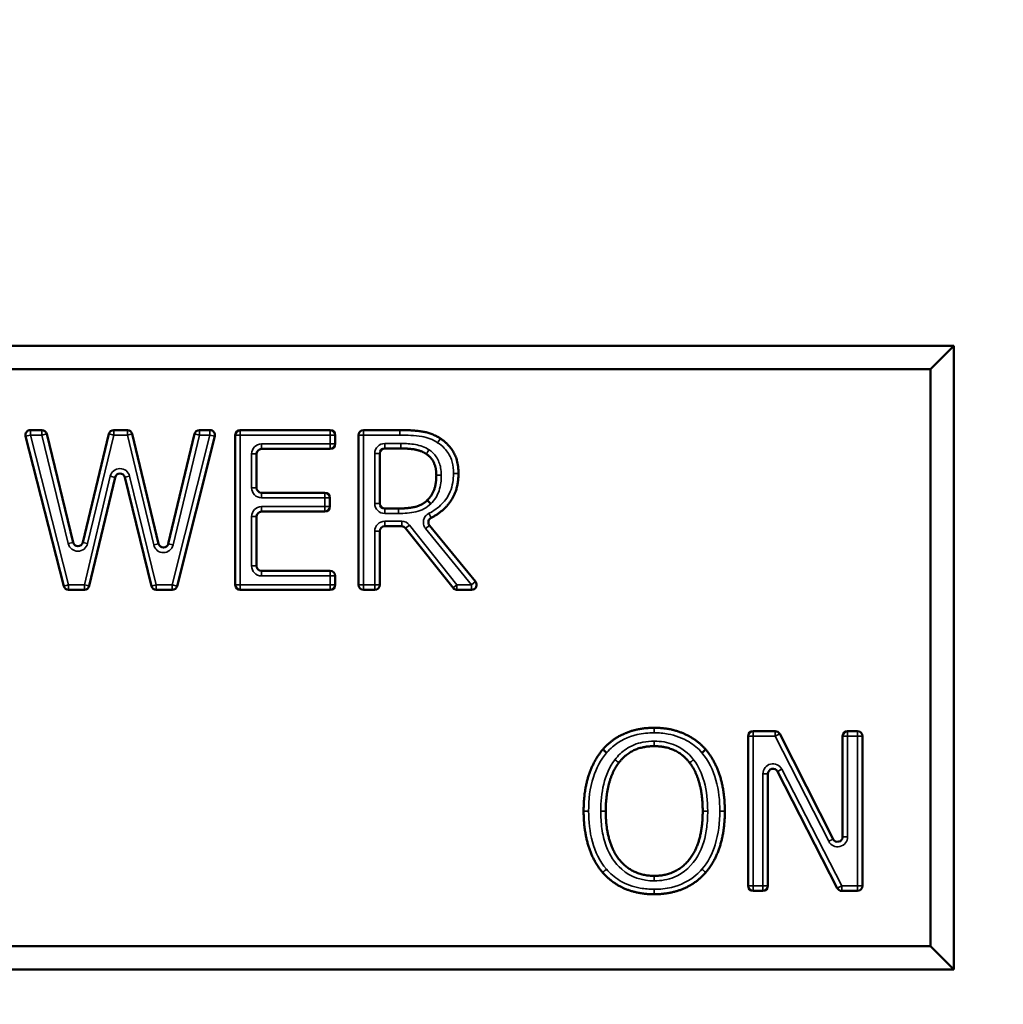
# Model space of a CAD drawing. Header units: inches. Extents: x 0 to 136, y 2 to 86.
# Tile 110 of 144: x 74.86 to 75.845, y 72.898 to 73.884. Entities that reach past the tile are written whole.
import ezdxf

# ---------------------------------------------------------------- set-up
doc = ezdxf.new("R2010")
doc.units = ezdxf.units.IN
doc.header["$LTSCALE"] = 4
doc.header["$MEASUREMENT"] = 0
for name, color, linetype, lineweight in [('Dimension (ANSI)', 7, 'Continuous', 25), ('Visible (ANSI)', 7, 'Continuous', 50), ('Visible Narrow (ANSI)', 7, 'Continuous', 35)]:
    doc.layers.add(name, color=color, linetype=linetype, lineweight=lineweight)
doc.styles.add('Dimension Text', font='tahoma.ttf')
doc.dimstyles.new('Dual Dimension', dxfattribs={"dimscale": 4, "dimtxt": 0.12, "dimasz": 0.098425, "dimexe": 0.125, "dimexo": 0.0625, "dimgap": 0.031496, "dimtad": 0, "dimtih": 1, "dimtoh": 1, "dimrnd": 1e-08, "dimzin": 4, "dimdsep": 46, "dimtxsty": 'Dimension Text', "dimcen": 0.09, "dimdle": 0.393701, "dimclrd": 256, "dimclre": 256, "dimclrt": 256, "dimadec": 0, "dimazin": 1, "dimtfac": 1, "dimtofl": 0, "dimtmove": 0, "dimatfit": 3, "dimfxl": 1, "dimtolj": 1, "dimtzin": 4, "dimlwd": -1, "dimlwe": -1, "dimarcsym": 0})

# ---------------------------------------------------------------- blocks, each defined once
blk = doc.blocks.new('*D16')
at = {"layer": 'Defpoints', "color": 0, "transparency": 16777216}
for p in [(79.1052, 82.16414), (79.1052, 77.2921), (68.63296, 53.27245)]:
    blk.add_point(p, dxfattribs=at)
at = {"layer": 'Dimension (ANSI)', "transparency": 16777216}
for p, q in [((68.63296, 53.52245), (68.63296, 82.66414)), ((79.1052, 77.5421), (79.1052, 82.66414)), ((69.02666, 82.16414), (71.6358, 82.16414)), ((78.7115, 82.16414), (76.10236, 82.16414))]:
    blk.add_line(p, q, dxfattribs=at)
for points in [[(69.02666, 82.22976), (69.02666, 82.09853), (68.63296, 82.16414)], [(78.7115, 82.22976), (78.7115, 82.09853), (79.1052, 82.16414)]]:
    blk.add_solid(points, dxfattribs=at)
at = {"layer": 'Dimension (ANSI)', "transparency": 16777216, "insert": (73.86908, 82.16414), "char_height": 0.48, "attachment_point": 5, "style": 'Dimension Text'}
blk.add_mtext('\\A1;{\\H3.0x;(}\\S10.47^ 266.0 mm;{\\H3.0x;)}', dxfattribs=at)

msp = doc.modelspace()

# ---------------------------------------------------------------- linework, layer by layer
at = {"layer": 'Visible (ANSI)'}
for p, q in [((75.79569, 73.55756), (74.10819, 73.55756)), ((75.77225, 73.53412), (75.79569, 73.55756)), ((75.79569, 72.93256), (75.79569, 73.55756)), ((74.13162, 73.53412), (75.77225, 73.53412)), ((75.77225, 73.53412), (75.77225, 72.95599)), ((74.90404, 73.31677), (74.86575, 73.46677)), ((74.87059, 73.473), (74.88214, 73.473)), ((74.887, 73.46918), (74.91335, 73.36049)), ((74.92307, 73.3605), (74.9492, 73.46917)), ((74.95406, 73.473), (74.96783, 73.473)), ((74.97269, 73.46917), (74.99906, 73.35914)), ((75.00878, 73.35914), (75.03504, 73.46916)), ((75.05527, 73.46678), (75.01759, 73.31678)), ((75.0399, 73.473), (75.05042, 73.473)), ((75.07589, 73.318), (75.07589, 73.468)), ((75.08089, 73.473), (75.17099, 73.473)), ((75.17599, 73.468), (75.17599, 73.45907)), ((75.19933, 73.318), (75.19933, 73.468)), ((75.20433, 73.473), (75.24056, 73.473)), ((75.09716, 73.44907), (75.09716, 73.41525)), ((75.17099, 73.45407), (75.10216, 73.45407)), ((75.22059, 73.44959), (75.22059, 73.39943)), ((75.24173, 73.45459), (75.22559, 73.45459)), ((74.95544, 73.42565), (74.92951, 73.31684)), ((74.99185, 73.31681), (74.96516, 73.42568)), ((75.10216, 73.41025), (75.16567, 73.41025)), ((75.17067, 73.40525), (75.17067, 73.39632)), ((75.09716, 73.38632), (75.09716, 73.33693)), ((75.16567, 73.39132), (75.10216, 73.39132)), ((75.22559, 73.39443), (75.23926, 73.39443)), ((75.24255, 73.37667), (75.22559, 73.37667)), ((75.27042, 73.3775), (75.31648, 73.32117)), ((75.22059, 73.37167), (75.22059, 73.318)), ((75.29403, 73.31489), (75.24647, 73.37478)), ((75.10216, 73.33193), (75.17099, 73.33193)), ((75.17599, 73.32693), (75.17599, 73.318)), ((74.92465, 73.313), (74.90888, 73.313)), ((75.01274, 73.313), (74.9967, 73.313)), ((75.17099, 73.313), (75.08089, 73.313)), ((75.21559, 73.313), (75.20433, 73.313)), ((75.31261, 73.313), (75.29795, 73.313)), ((75.5946, 73.17139), (75.61674, 73.17139)), ((75.6212, 73.16865), (75.67479, 73.0633)), ((75.68925, 73.17139), (75.69909, 73.17139)), ((75.5896, 73.01639), (75.5896, 73.16639)), ((75.68425, 73.06556), (75.68425, 73.16639)), ((75.70409, 73.16639), (75.70409, 73.01639)), ((75.67884, 73.0141), (75.61889, 73.13093)), ((75.60944, 73.12865), (75.60944, 73.01639)), ((75.60444, 73.01139), (75.5946, 73.01139)), ((75.69909, 73.01139), (75.68329, 73.01139)), ((75.77225, 72.95599), (74.13162, 72.95599)), ((75.77225, 72.95599), (75.79569, 72.93256)), ((74.10819, 72.93256), (75.79569, 72.93256))]:
    msp.add_line(p, q, dxfattribs=at)
for centre, start, end in [((74.87059, 73.468), 90, 194.31994), ((74.88214, 73.468), 13.62699, 90), ((74.95406, 73.468), 90, 166.47885), ((74.96783, 73.468), 13.47479, 90), ((75.0399, 73.468), 90, 166.57757), ((75.05042, 73.468), 345.89823, 90), ((75.08089, 73.468), 90, 180), ((75.17099, 73.468), 0, 90), ((75.20433, 73.468), 90, 180), ((75.17099, 73.45907), 270, 0), ((75.10216, 73.44907), 90, 180), ((75.22559, 73.44959), 90, 180), ((74.9603, 73.42449), 13.77263, 166.59742), ((75.10216, 73.41525), 180, 270), ((75.16567, 73.40525), 0, 90), ((75.16567, 73.39632), 270, 0), ((75.22559, 73.39943), 180, 270), ((75.10216, 73.38632), 90, 180), ((75.22559, 73.37167), 90, 180), ((75.24255, 73.37167), 38.46002, 90), ((74.91821, 73.36166), 193.62699, 346.47885), ((75.00392, 73.3603), 193.47479, 346.57757), ((75.10216, 73.33693), 180, 270), ((75.17099, 73.32693), 0, 90), ((74.90888, 73.318), 194.31994, 270), ((74.92465, 73.318), 270, 346.59742), ((74.9967, 73.318), 193.77263, 270), ((75.01274, 73.318), 270, 345.89823), ((75.08089, 73.318), 180, 270), ((75.17099, 73.318), 270, 0), ((75.20433, 73.318), 180, 270), ((75.21559, 73.318), 270, 0), ((75.31261, 73.318), 270, 39.26616), ((75.29795, 73.318), 218.46002, 270), ((75.5946, 73.16639), 90, 180), ((75.61674, 73.16639), 26.96245, 90), ((75.68925, 73.16639), 90, 180), ((75.69909, 73.16639), 0, 90), ((75.61444, 73.12865), 27.16499, 180), ((75.67925, 73.06556), 206.96245, 0), ((75.5946, 73.01639), 180, 270), ((75.60444, 73.01639), 270, 0), ((75.68329, 73.01639), 207.16499, 270), ((75.69909, 73.01639), 270, 0)]:
    msp.add_arc(centre, 0.005, start, end, dxfattribs=at)
for points in [[(75.24056, 73.473), (75.2543, 73.473), (75.27285, 73.47002), (75.28127, 73.46457)], [(75.28127, 73.46457), (75.2897, 73.45913), (75.29943, 73.44214), (75.29943, 73.42957)], [(75.26714, 73.44915), (75.2626, 73.45213), (75.25054, 73.45459), (75.24173, 73.45459)], [(75.27725, 73.42788), (75.27725, 73.43488), (75.27233, 73.44564), (75.26714, 73.44915)], [(75.26818, 73.40273), (75.27285, 73.40714), (75.27725, 73.41958), (75.27725, 73.42788)], [(75.23926, 73.39443), (75.24847, 73.39443), (75.26312, 73.39767), (75.26818, 73.40273)], [(75.44399, 73.1531), (75.45333, 73.16374), (75.47939, 73.17476), (75.49547, 73.17476)], [(75.49547, 73.17476), (75.5118, 73.17476), (75.53799, 73.16335), (75.54707, 73.1531)], [(75.4248, 73.09139), (75.4248, 73.11148), (75.43479, 73.14208), (75.44399, 73.1531)], [(75.4956, 73.15635), (75.48406, 73.15635), (75.46668, 73.14831), (75.46007, 73.13975)], [(75.53099, 73.13975), (75.52464, 73.14805), (75.50675, 73.15635), (75.4956, 73.15635)], [(75.54707, 73.1531), (75.55615, 73.14247), (75.56626, 73.11135), (75.56626, 73.09139)], [(75.46007, 73.13975), (75.45372, 73.13158), (75.44697, 73.10694), (75.44697, 73.09139)], [(75.54409, 73.09139), (75.54409, 73.1072), (75.53722, 73.13171), (75.53099, 73.13975)], [(75.44386, 73.0298), (75.43466, 73.04043), (75.4248, 73.07168), (75.4248, 73.09139)], [(75.44697, 73.09139), (75.44697, 73.05988), (75.47342, 73.02643), (75.4956, 73.02643)], [(75.4956, 73.02643), (75.51777, 73.02643), (75.54409, 73.05988), (75.54409, 73.09139)], [(75.56626, 73.09139), (75.56626, 73.07194), (75.55641, 73.04043), (75.54707, 73.0298)], [(75.49547, 73.00801), (75.47926, 73.00801), (75.45333, 73.01904), (75.44386, 73.0298)], [(75.54707, 73.0298), (75.53722, 73.01865), (75.51115, 73.00801), (75.49547, 73.00801)]]:
    msp.add_open_spline(points, degree=2, dxfattribs=at)
for points, degree, knots in [([(75.29943, 73.42957), (75.29943, 73.41206), (75.28332, 73.3907), (75.27208, 73.38515)], 2, [0, 0, 0, 1, 1.800624, 1.800624, 1.800624]), ([(75.27166, 73.39914), (75.27165, 73.39915), (75.27165, 73.39916), (75.27118, 73.39964), (75.27072, 73.40011), (75.26988, 73.40098), (75.2695, 73.40137), (75.26886, 73.40202), (75.26861, 73.40228), (75.26827, 73.40264), (75.26818, 73.40273), (75.26818, 73.40273)], 3, [-0.0000926, -0.0000926, -0.0000926, -0.0000926, 0, 0, 0.0050371, 0.0050371, 0.00999863, 0.00999863, 0.01495965, 0.01495965, 0.01992037, 0.01992037, 0.01992037, 0.01992037]), ([(75.27042, 73.3775), (75.27001, 73.37801), (75.2697, 73.37859), (75.26932, 73.37983), (75.26926, 73.38049), (75.26938, 73.38178), (75.26956, 73.38241), (75.27011, 73.38345), (75.27043, 73.38388), (75.27118, 73.38461), (75.27161, 73.38492), (75.27208, 73.38515)], 3, [0, 0, 0, 0, 0.00496118, 0.00496118, 0.00992237, 0.00992237, 0.01488355, 0.01488355, 0.01888589, 0.01888589, 0.02288822, 0.02288822, 0.02288822, 0.02288822]), ([(75.44779, 73.14985), (75.44778, 73.14986), (75.44777, 73.14987), (75.44726, 73.1503), (75.44676, 73.15073), (75.44585, 73.15152), (75.44543, 73.15187), (75.44474, 73.15246), (75.44446, 73.1527), (75.44409, 73.15302), (75.44399, 73.1531), (75.44399, 73.1531)], 3, [-0.0000926, -0.0000926, -0.0000926, -0.0000926, 0, 0, 0.00503705, 0.00503705, 0.00999849, 0.00999849, 0.01495953, 0.01495953, 0.01992038, 0.01992038, 0.01992038, 0.01992038]), ([(75.5433, 73.14982), (75.54331, 73.14983), (75.54332, 73.14984), (75.54382, 73.15028), (75.54432, 73.15071), (75.54523, 73.1515), (75.54564, 73.15186), (75.54633, 73.15246), (75.5466, 73.1527), (75.54697, 73.15302), (75.54707, 73.1531), (75.54707, 73.1531)], 3, [-0.02001256, -0.02001256, -0.02001256, -0.02001256, -0.01991996, -0.01991996, -0.0148834, -0.0148834, -0.00992208, -0.00992208, -0.00496099, -0.00496099, 0, 0, 0, 0])]:
    msp.add_open_spline(points, degree=degree, knots=knots, dxfattribs=at)
at = {"layer": 'Visible Narrow (ANSI)'}
for p, q in [((74.87059, 73.468), (74.86575, 73.46677)), ((74.87059, 73.473), (74.87059, 73.468)), ((74.87059, 73.468), (74.88214, 73.468)), ((74.90888, 73.318), (74.87059, 73.468)), ((74.88214, 73.468), (74.88214, 73.473)), ((74.887, 73.46918), (74.88214, 73.468)), ((74.88214, 73.468), (74.90849, 73.35931)), ((74.92793, 73.35933), (74.95406, 73.468)), ((74.95406, 73.468), (74.9492, 73.46917)), ((74.95406, 73.473), (74.95406, 73.468)), ((74.95406, 73.468), (74.96783, 73.468)), ((74.96783, 73.468), (74.96783, 73.473)), ((74.97269, 73.46917), (74.96783, 73.468)), ((74.96783, 73.468), (74.9942, 73.35797)), ((75.05042, 73.468), (75.01274, 73.318)), ((75.01365, 73.35798), (75.0399, 73.468)), ((75.0399, 73.468), (75.03504, 73.46916)), ((75.0399, 73.473), (75.0399, 73.468)), ((75.0399, 73.468), (75.05042, 73.468)), ((75.05042, 73.468), (75.05042, 73.473)), ((75.05527, 73.46678), (75.05042, 73.468)), ((75.08089, 73.468), (75.07589, 73.468)), ((75.08089, 73.473), (75.08089, 73.468)), ((75.08089, 73.468), (75.17099, 73.468)), ((75.08089, 73.318), (75.08089, 73.468)), ((75.17099, 73.468), (75.17099, 73.473)), ((75.17599, 73.468), (75.17099, 73.468)), ((75.17099, 73.468), (75.17099, 73.45907)), ((75.20433, 73.468), (75.19933, 73.468)), ((75.20433, 73.473), (75.20433, 73.468)), ((75.20433, 73.318), (75.20433, 73.468)), ((75.20433, 73.468), (75.24056, 73.468)), ((75.24056, 73.468), (75.24056, 73.473)), ((75.27856, 73.46038), (75.28127, 73.46457)), ((75.10216, 73.45407), (75.10216, 73.45907)), ((75.17099, 73.45907), (75.10216, 73.45907)), ((75.17099, 73.45407), (75.17099, 73.45907)), ((75.17099, 73.45907), (75.17599, 73.45907)), ((75.24173, 73.45959), (75.22559, 73.45959)), ((75.22559, 73.45959), (75.22559, 73.45459)), ((75.24173, 73.45959), (75.24173, 73.45459)), ((75.09716, 73.44907), (75.09216, 73.44907)), ((75.09216, 73.44907), (75.09216, 73.41525)), ((75.21559, 73.44959), (75.21559, 73.39943)), ((75.21559, 73.44959), (75.22059, 73.44959)), ((74.95058, 73.42681), (74.92465, 73.318)), ((74.95544, 73.42565), (74.95058, 73.42681)), ((74.96516, 73.42568), (74.97002, 73.42687)), ((74.9967, 73.318), (74.97002, 73.42687)), ((75.28225, 73.42788), (75.27725, 73.42788)), ((75.29943, 73.42957), (75.29443, 73.42957)), ((75.09716, 73.41525), (75.09216, 73.41525)), ((75.10216, 73.41025), (75.10216, 73.40525)), ((75.16567, 73.40525), (75.16567, 73.41025)), ((75.10216, 73.40525), (75.16567, 73.40525)), ((75.10216, 73.39132), (75.10216, 73.39632)), ((75.16567, 73.39632), (75.10216, 73.39632)), ((75.17067, 73.40525), (75.16567, 73.40525)), ((75.16567, 73.40525), (75.16567, 73.39632)), ((75.16567, 73.39632), (75.17067, 73.39632)), ((75.16567, 73.39132), (75.16567, 73.39632)), ((75.21559, 73.39943), (75.22059, 73.39943)), ((75.09716, 73.38632), (75.09216, 73.38632)), ((75.09216, 73.38632), (75.09216, 73.33693)), ((75.22559, 73.38943), (75.22559, 73.39443)), ((75.22559, 73.38943), (75.23926, 73.38943)), ((75.23926, 73.38943), (75.23926, 73.39443)), ((75.26987, 73.38963), (75.27208, 73.38515)), ((75.22559, 73.38167), (75.22559, 73.37667)), ((75.24255, 73.38167), (75.22559, 73.38167)), ((75.24255, 73.38167), (75.24255, 73.37667)), ((75.25038, 73.37789), (75.24647, 73.37478)), ((75.29795, 73.318), (75.25038, 73.37789)), ((75.26655, 73.37434), (75.27042, 73.3775)), ((75.21559, 73.37167), (75.22059, 73.37167)), ((75.21559, 73.37167), (75.21559, 73.318)), ((75.26655, 73.37434), (75.31261, 73.318)), ((74.91335, 73.36049), (74.90849, 73.35931)), ((74.92307, 73.3605), (74.92793, 73.35933)), ((74.99906, 73.35914), (74.9942, 73.35797)), ((75.00878, 73.35914), (75.01365, 73.35798)), ((75.09716, 73.33693), (75.09216, 73.33693)), ((75.10216, 73.33193), (75.10216, 73.32693)), ((75.10216, 73.32693), (75.17099, 73.32693)), ((75.17099, 73.32693), (75.17099, 73.33193)), ((75.17599, 73.32693), (75.17099, 73.32693)), ((75.17099, 73.32693), (75.17099, 73.318)), ((74.90404, 73.31677), (74.90888, 73.318)), ((74.92465, 73.318), (74.90888, 73.318)), ((74.90888, 73.318), (74.90888, 73.313)), ((74.92465, 73.313), (74.92465, 73.318)), ((74.92465, 73.318), (74.92951, 73.31684)), ((74.99185, 73.31681), (74.9967, 73.318)), ((75.01274, 73.318), (74.9967, 73.318)), ((74.9967, 73.318), (74.9967, 73.313)), ((75.01274, 73.313), (75.01274, 73.318)), ((75.01274, 73.318), (75.01759, 73.31678)), ((75.07589, 73.318), (75.08089, 73.318)), ((75.17099, 73.318), (75.08089, 73.318)), ((75.08089, 73.318), (75.08089, 73.313)), ((75.17099, 73.313), (75.17099, 73.318)), ((75.17099, 73.318), (75.17599, 73.318)), ((75.19933, 73.318), (75.20433, 73.318)), ((75.21559, 73.318), (75.20433, 73.318)), ((75.20433, 73.318), (75.20433, 73.313)), ((75.21559, 73.313), (75.21559, 73.318)), ((75.21559, 73.318), (75.22059, 73.318)), ((75.29403, 73.31489), (75.29795, 73.318)), ((75.31261, 73.318), (75.29795, 73.318)), ((75.29795, 73.318), (75.29795, 73.313)), ((75.31261, 73.318), (75.31648, 73.32117)), ((75.31261, 73.313), (75.31261, 73.318)), ((75.49547, 73.16976), (75.49547, 73.17476)), ((75.5946, 73.17139), (75.5946, 73.16639)), ((75.61674, 73.16639), (75.61674, 73.17139)), ((75.6212, 73.16865), (75.61674, 73.16639)), ((75.68925, 73.17139), (75.68925, 73.16639)), ((75.69909, 73.16639), (75.69909, 73.17139)), ((75.4956, 73.16135), (75.4956, 73.15635)), ((75.5946, 73.16639), (75.5896, 73.16639)), ((75.5946, 73.16639), (75.61674, 73.16639)), ((75.5946, 73.01639), (75.5946, 73.16639)), ((75.61674, 73.16639), (75.67034, 73.06103)), ((75.68925, 73.16639), (75.68425, 73.16639)), ((75.68925, 73.16639), (75.69909, 73.16639)), ((75.68925, 73.06556), (75.68925, 73.16639)), ((75.70409, 73.16639), (75.69909, 73.16639)), ((75.69909, 73.16639), (75.69909, 73.01639)), ((75.61889, 73.13093), (75.62333, 73.13321)), ((75.68329, 73.01639), (75.62333, 73.13321)), ((75.60944, 73.12865), (75.60444, 73.12865)), ((75.60444, 73.12865), (75.60444, 73.01639)), ((75.4298, 73.09139), (75.4248, 73.09139)), ((75.44197, 73.09139), (75.44697, 73.09139)), ((75.54909, 73.09139), (75.54409, 73.09139)), ((75.56126, 73.09139), (75.56626, 73.09139)), ((75.67479, 73.0633), (75.67034, 73.06103)), ((75.68425, 73.06556), (75.68925, 73.06556)), ((75.4956, 73.02143), (75.4956, 73.02643)), ((75.49547, 73.01301), (75.49547, 73.00801)), ((75.5896, 73.01639), (75.5946, 73.01639)), ((75.60444, 73.01639), (75.5946, 73.01639)), ((75.5946, 73.01639), (75.5946, 73.01139)), ((75.60444, 73.01139), (75.60444, 73.01639)), ((75.60444, 73.01639), (75.60944, 73.01639)), ((75.67884, 73.0141), (75.68329, 73.01639)), ((75.69909, 73.01639), (75.68329, 73.01639)), ((75.68329, 73.01639), (75.68329, 73.01139)), ((75.69909, 73.01139), (75.69909, 73.01639)), ((75.69909, 73.01639), (75.70409, 73.01639))]:
    msp.add_line(p, q, dxfattribs=at)
for centre, start, end in [((75.10216, 73.44907), 90, 180), ((75.22559, 73.44959), 90, 180), ((74.9603, 73.42449), 13.77263, 166.59742), ((75.10216, 73.41525), 180, 270), ((75.10216, 73.38632), 90, 180), ((75.22559, 73.39943), 180, 270), ((75.22559, 73.37167), 90, 180), ((75.24255, 73.37167), 38.46002, 90), ((74.91821, 73.36166), 193.62699, 346.47885), ((75.00392, 73.3603), 193.47479, 346.57757), ((75.10216, 73.33693), 180, 270), ((75.61444, 73.12865), 27.16499, 180), ((75.67925, 73.06556), 206.96245, 0)]:
    msp.add_arc(centre, 0.01, start, end, dxfattribs=at)
for points, knots in [([(75.24056, 73.468), (75.24798, 73.468), (75.25545, 73.46775), (75.26278, 73.46658), (75.26839, 73.46567), (75.27379, 73.46346), (75.27856, 73.46038)], [-0.09985493, -0.09985493, -0.09985493, -0.09985493, -0.04329825, -0.04329825, -0.04329825, 0, 0, 0, 0]), ([(75.26991, 73.45331), (75.2699, 73.45331), (75.26989, 73.45332), (75.26989, 73.45332), (75.26582, 73.45599), (75.26106, 73.45766), (75.25149, 73.45935), (75.24659, 73.45959), (75.24173, 73.45959)], [-0.07416286, -0.07416286, -0.07416286, -0.07416286, -0.07408431, -0.07408431, -0.07408431, -0.03704215, -0.03704215, 0, 0, 0, 0]), ([(75.27856, 73.46038), (75.28093, 73.45884), (75.28317, 73.45703), (75.2883, 73.45167), (75.29084, 73.44778), (75.29355, 73.44), (75.29414, 73.43632), (75.2944, 73.4316), (75.29443, 73.43058), (75.29443, 73.42957)], [-0.09182504, -0.09182504, -0.09182504, -0.09182504, -0.07028668, -0.07028668, -0.0358253, -0.0358253, -0.00774896, -0.00774896, 0, 0, 0, 0]), ([(75.26991, 73.45331), (75.26955, 73.45276), (75.26918, 73.45222), (75.26851, 73.45121), (75.2682, 73.45075), (75.26769, 73.44998), (75.26748, 73.44967), (75.26721, 73.44926), (75.26714, 73.44915), (75.26714, 73.44915)], [0, 0, 0, 0, 0.25, 0.25, 0.5, 0.5, 0.75, 0.75, 1, 1, 1, 1]), ([(75.28225, 73.42788), (75.28225, 73.43034), (75.28205, 73.43284), (75.28082, 73.43919), (75.27939, 73.44295), (75.27521, 73.44904), (75.27273, 73.45141), (75.26994, 73.45329), (75.26993, 73.4533), (75.26992, 73.4533), (75.26991, 73.45331)], [-0.074465, -0.074465, -0.074465, -0.074465, -0.055692, -0.055692, -0.0256552, -0.0256552, 0, 0, 0, 0.00007854, 0.00007854, 0.00007854, 0.00007854]), ([(75.29443, 73.42957), (75.29443, 73.42651), (75.2942, 73.42342), (75.29316, 73.41728), (75.29232, 73.41424), (75.28925, 73.4068), (75.28636, 73.40259), (75.27919, 73.39519), (75.27468, 73.39201), (75.26987, 73.38963)], [-0.1254748, -0.1254748, -0.1254748, -0.1254748, -0.1022205, -0.1022205, -0.0784743, -0.0784743, -0.0408739, -0.0408739, 0, 0, 0, 0]), ([(75.27166, 73.39914), (75.27545, 73.40273), (75.27832, 73.40736), (75.28164, 73.41729), (75.28225, 73.42264), (75.28225, 73.42788)], [-0.07969333, -0.07969333, -0.07969333, -0.07969333, -0.03993734, -0.03993734, 0, 0, 0, 0]), ([(75.23926, 73.38943), (75.24516, 73.38943), (75.25112, 73.38989), (75.25687, 73.39117), (75.26239, 73.39239), (75.26766, 73.39516), (75.27166, 73.39914)], [-0.08817757, -0.08817757, -0.08817757, -0.08817757, -0.0432264, -0.0432264, -0.0432264, -0.00018141, -0.00018141, -0.00018141, -0.00018141]), ([(75.26987, 73.38963), (75.26928, 73.38934), (75.26873, 73.389), (75.26739, 73.38797), (75.26666, 73.38721), (75.2653, 73.38524), (75.26476, 73.38398), (75.26415, 73.38093), (75.26426, 73.37912), (75.26521, 73.37632), (75.2658, 73.37526), (75.26655, 73.37434)], [0, 0, 0, 0, 0.00495038, 0.00495038, 0.01287098, 0.01287098, 0.02316776, 0.02316776, 0.03655358, 0.03655358, 0.04564843, 0.04564843, 0.04564843, 0.04564843]), ([(75.44779, 73.14985), (75.44966, 73.15198), (75.45169, 73.15398), (75.4609, 73.16175), (75.46939, 73.16581), (75.48396, 73.1692), (75.48976, 73.16976), (75.49547, 73.16976)], [-0.1346298, -0.1346298, -0.1346298, -0.1346298, -0.1130167, -0.1130167, -0.0434679, -0.0434679, 0, 0, 0, 0]), ([(75.49547, 73.16976), (75.50013, 73.16976), (75.50485, 73.16938), (75.51689, 73.16716), (75.52397, 73.1645), (75.53522, 73.15765), (75.53958, 73.15401), (75.5433, 73.14982)], [-0.1351131, -0.1351131, -0.1351131, -0.1351131, -0.0995986, -0.0995986, -0.0427753, -0.0427753, -0.0001172, -0.0001172, -0.0001172, -0.0001172]), ([(75.4956, 73.16135), (75.49179, 73.16135), (75.48793, 73.16104), (75.47813, 73.15916), (75.47236, 73.15692), (75.46298, 73.15055), (75.45926, 73.14688), (75.45612, 73.14281)], [-0.1145522, -0.1145522, -0.1145522, -0.1145522, -0.0855742, -0.0855742, -0.0392094, -0.0392094, -0.00002, -0.00002, -0.00002, -0.00002]), ([(75.53495, 73.1428), (75.5298, 73.14953), (75.52274, 73.15496), (75.50874, 73.16031), (75.50209, 73.16135), (75.4956, 73.16135)], [-0.1141001, -0.1141001, -0.1141001, -0.1141001, -0.0494806, -0.0494806, 0, 0, 0, 0]), ([(75.4298, 73.09139), (75.4298, 73.10278), (75.43101, 73.1144), (75.43455, 73.12523), (75.43744, 73.13409), (75.44182, 73.14269), (75.44779, 73.14985)], [-0.1579681, -0.1579681, -0.1579681, -0.1579681, -0.071158, -0.071158, -0.071158, -0.0001566, -0.0001566, -0.0001566, -0.0001566]), ([(75.5433, 73.14982), (75.55, 73.14195), (75.55458, 73.13221), (75.56021, 73.11228), (75.56126, 73.10174), (75.56126, 73.09139)], [-0.1576988, -0.1576988, -0.1576988, -0.1576988, -0.078908, -0.078908, 0, 0, 0, 0]), ([(75.45612, 73.14281), (75.45059, 73.1357), (75.44706, 73.12702), (75.44279, 73.10951), (75.44197, 73.10039), (75.44197, 73.09139)], [-0.1372544, -0.1372544, -0.1372544, -0.1372544, -0.0686372, -0.0686372, 0, 0, 0, 0]), ([(75.46007, 73.13975), (75.46007, 73.13975), (75.45997, 73.13983), (75.45957, 73.14013), (75.45928, 73.14036), (75.45855, 73.14093), (75.45811, 73.14127), (75.45715, 73.14201), (75.45663, 73.14241), (75.45612, 73.14281)], [0, 0, 0, 0, 0.25, 0.25, 0.5, 0.5, 0.75, 0.75, 1, 1, 1, 1]), ([(75.53495, 73.1428), (75.53444, 73.1424), (75.53392, 73.142), (75.53296, 73.14126), (75.53252, 73.14092), (75.53179, 73.14036), (75.53149, 73.14013), (75.5311, 73.13983), (75.53099, 73.13975), (75.53099, 73.13975)], [0, 0, 0, 0, 0.25, 0.25, 0.5, 0.5, 0.75, 0.75, 1, 1, 1, 1]), ([(75.54909, 73.09139), (75.54909, 73.10127), (75.54813, 73.11129), (75.54547, 73.12081), (75.54327, 73.12863), (75.53993, 73.13637), (75.53495, 73.1428)], [-0.1372406, -0.1372406, -0.1372406, -0.1372406, -0.0619463, -0.0619463, -0.0619463, -0.0000342, -0.0000342, -0.0000342, -0.0000342]), ([(75.44763, 73.03308), (75.44088, 73.04089), (75.43635, 73.05064), (75.43085, 73.07056), (75.4298, 73.08106), (75.4298, 73.09139)], [-0.157336, -0.157336, -0.157336, -0.157336, -0.0786926, -0.0786926, 0, 0, 0, 0]), ([(75.44197, 73.09139), (75.44197, 73.08556), (75.4423, 73.07966), (75.44395, 73.06778), (75.44532, 73.06181), (75.45067, 73.04733), (75.45589, 73.03915), (75.47195, 73.02521), (75.48385, 73.02143), (75.4956, 73.02143)], [-0.2513063, -0.2513063, -0.2513063, -0.2513063, -0.2069217, -0.2069217, -0.1605576, -0.1605576, -0.0894826, -0.0894826, 0, 0, 0, 0]), ([(75.4956, 73.02143), (75.50234, 73.02143), (75.50926, 73.02257), (75.52546, 73.02923), (75.5338, 73.03711), (75.54425, 73.05528), (75.54687, 73.06516), (75.54881, 73.0805), (75.54909, 73.08596), (75.54909, 73.09139)], [-0.2512445, -0.2512445, -0.2512445, -0.2512445, -0.1998194, -0.1998194, -0.1177521, -0.1177521, -0.0413675, -0.0413675, 0, 0, 0, 0]), ([(75.56126, 73.09139), (75.56126, 73.08004), (75.55995, 73.0685), (75.55656, 73.05768), (75.55378, 73.04879), (75.54946, 73.0401), (75.54332, 73.0331)], [-0.1574548, -0.1574548, -0.1574548, -0.1574548, -0.0710032, -0.0710032, -0.0710032, -0.0000203, -0.0000203, -0.0000203, -0.0000203]), ([(75.44386, 73.0298), (75.44386, 73.0298), (75.44396, 73.02989), (75.44433, 73.03022), (75.44461, 73.03046), (75.44531, 73.03107), (75.44573, 73.03143), (75.44664, 73.03223), (75.44714, 73.03266), (75.44763, 73.03308)], [0, 0, 0, 0, 0.25, 0.25, 0.5, 0.5, 0.75, 0.75, 1, 1, 1, 1]), ([(75.49547, 73.01301), (75.49085, 73.01301), (75.48617, 73.01337), (75.47423, 73.01552), (75.46718, 73.01806), (75.45587, 73.02497), (75.45142, 73.02877), (75.44763, 73.03308)], [-0.1353062, -0.1353062, -0.1353062, -0.1353062, -0.1001219, -0.1001219, -0.043827, -0.043827, -0.0000493, -0.0000493, -0.0000493, -0.0000493]), ([(75.54332, 73.0331), (75.54154, 73.03109), (75.53963, 73.02918), (75.53055, 73.02128), (75.52194, 73.01709), (75.50715, 73.0136), (75.50126, 73.01301), (75.49547, 73.01301)], [-0.1353513, -0.1353513, -0.1353513, -0.1353513, -0.1148415, -0.1148415, -0.0441698, -0.0441698, 0, 0, 0, 0]), ([(75.54707, 73.0298), (75.54707, 73.0298), (75.54697, 73.02988), (75.5466, 73.03021), (75.54632, 73.03046), (75.54562, 73.03107), (75.54521, 73.03144), (75.5443, 73.03224), (75.54381, 73.03267), (75.54332, 73.0331)], [0, 0, 0, 0, 0.25, 0.25, 0.5, 0.5, 0.75, 0.75, 1, 1, 1, 1])]:
    msp.add_open_spline(points, degree=3, knots=knots, dxfattribs=at)

# ---------------------------------------------------------------- dimensions: what is measured, and where the dimension line sits
at = {"layer": 'Dimension (ANSI)'}
dim = msp.add_linear_dim(base=(79.1052, 82.16414), p1=(68.63296, 53.27245), p2=(79.1052, 77.2921), text='{\\H3.0x;(}\\S<>^ 266.0 mm;{\\H3.0x;)}', dimstyle='Dual Dimension', override={"dimgap": 0.031496, "dimtih": 0, "dimtoh": 0, "dimdec": 2, "dimpost": '\\X', "dimtol": 0, "dimlim": 0, "dimtp": 0, "dimtm": 0, "dimtdec": 2, "dimatfit": 1}, dxfattribs=at)
dim.commit()
dim.dimension.update_dxf_attribs({"geometry": '*D16', "text_midpoint": (73.86908, 82.16414), "dimtype": 160})

doc.saveas('drawing.dxf')
